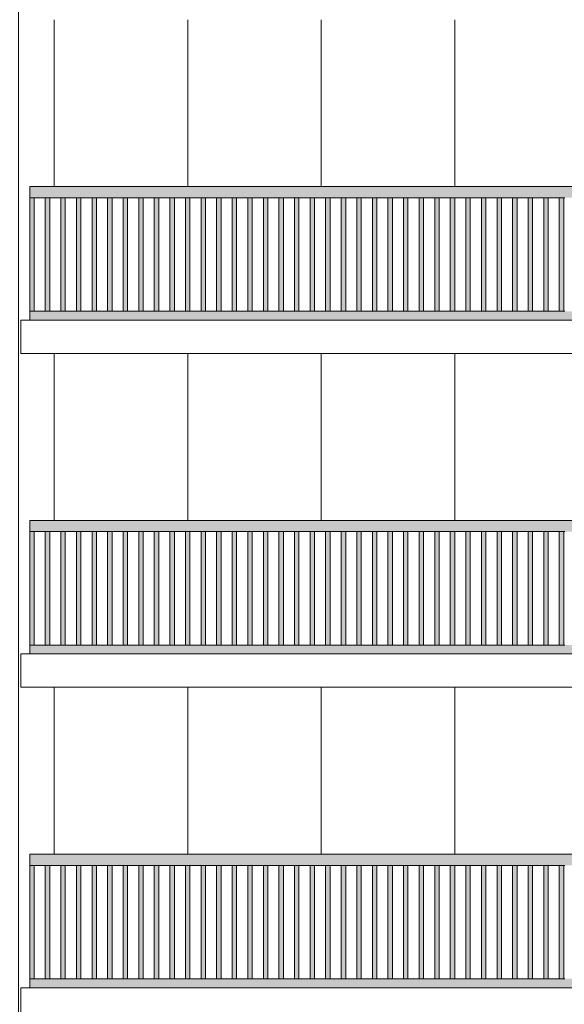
# Model space of a CAD drawing. Header units: millimetres. Extents: x -7244281 to -6602924, y 5765436 to 5938280.
# Tile 36 of 65: x -6646556 to -6641661, y 5810903 to 5819752. Entities that reach past the tile are written whole.
import ezdxf

# ---------------------------------------------------------------- set-up
doc = ezdxf.new("R2010")
doc.units = ezdxf.units.MM
doc.header["$MEASUREMENT"] = 0
doc.header["$XCLIPFRAME"] = 0
doc.layers.add('0_Ном._пера__1', color=7, linetype='Continuous', lineweight=0)
doc.layers.add('Конструктив - Ограждение_Ном._пера__1', color=7, linetype='Continuous', lineweight=0)
doc.layers.add('0_Ном._пера__161', color=7, linetype='Continuous', lineweight=13, true_color=0x6a6a6a)
picture_1 = doc.add_image_def('image3.png', size_in_pixel=(877, 829))

msp = doc.modelspace()

# ---------------------------------------------------------------- hatches: boundary and pattern name
at = {"layer": '0_Ном._пера__161', "linetype": 'Continuous', "lineweight": 0, "true_color": 0x696969}
for points in [[(-6646466.123, 5818152.474), (-6645524.122, 5818152.474), (-6645464.122, 5818152.474), (-6644572.122, 5818152.474), (-6644512.123, 5818152.474), (-6643620.123, 5818152.474), (-6643560.123, 5818152.474), (-6642668.124, 5818152.474), (-6642608.124, 5818152.474), (-6641716.126, 5818152.474), (-6641656.125, 5818152.474), (-6640764.126, 5818152.474), (-6640704.126, 5818152.474), (-6639812.127, 5818152.474), (-6639752.127, 5818152.474), (-6638860.128, 5818152.474), (-6638800.128, 5818152.474), (-6637908.129, 5818152.474), (-6637848.129, 5818152.474), (-6636906.132, 5818152.474), (-6636906.132, 5818252.474), (-6646466.123, 5818252.474)], [(-6646466.051, 5818152.474), (-6646466.051, 5817132.474), (-6646426.051, 5817132.474), (-6646426.051, 5818152.474)], [(-6646326.051, 5818152.474), (-6646326.051, 5817132.474), (-6646286.051, 5817132.474), (-6646286.051, 5818152.474)], [(-6646186.051, 5818152.475), (-6646186.051, 5817132.475), (-6646146.051, 5817132.475), (-6646146.051, 5818152.475)], [(-6646046.051, 5818152.476), (-6646046.051, 5817132.476), (-6646006.051, 5817132.476), (-6646006.051, 5818152.476)], [(-6645906.051, 5818152.476), (-6645906.051, 5817132.476), (-6645866.05, 5817132.476), (-6645866.051, 5818152.476)], [(-6645766.05, 5818152.477), (-6645766.051, 5817132.477), (-6645726.05, 5817132.477), (-6645726.05, 5818152.477)], [(-6645626.05, 5818152.477), (-6645626.05, 5817132.478), (-6645586.05, 5817132.478), (-6645586.05, 5818152.477)], [(-6645486.05, 5818152.478), (-6645486.05, 5817132.478), (-6645446.05, 5817132.478), (-6645446.05, 5818152.478)], [(-6645346.05, 5818152.479), (-6645346.05, 5817132.479), (-6645306.05, 5817132.479), (-6645306.05, 5818152.479)], [(-6645206.05, 5818152.479), (-6645206.05, 5817132.48), (-6645166.05, 5817132.48), (-6645166.05, 5818152.479)], [(-6645066.05, 5818152.48), (-6645066.05, 5817132.48), (-6645026.05, 5817132.48), (-6645026.05, 5818152.48)], [(-6644926.05, 5818152.481), (-6644926.05, 5817132.481), (-6644886.05, 5817132.481), (-6644886.05, 5818152.481)], [(-6644786.05, 5818152.481), (-6644786.05, 5817132.482), (-6644746.05, 5817132.482), (-6644746.05, 5818152.481)], [(-6644646.05, 5818152.482), (-6644646.05, 5817132.482), (-6644606.05, 5817132.482), (-6644606.05, 5818152.482)], [(-6644506.05, 5818152.483), (-6644506.05, 5817132.483), (-6644466.05, 5817132.483), (-6644466.05, 5818152.483)], [(-6644366.05, 5818152.483), (-6644366.05, 5817132.483), (-6644326.05, 5817132.483), (-6644326.05, 5818152.483)], [(-6644226.05, 5818152.484), (-6644226.05, 5817132.484), (-6644186.05, 5817132.484), (-6644186.05, 5818152.484)], [(-6644086.05, 5818152.485), (-6644086.05, 5817132.485), (-6644046.05, 5817132.485), (-6644046.05, 5818152.485)], [(-6643946.05, 5818152.485), (-6643946.05, 5817132.485), (-6643906.05, 5817132.485), (-6643906.05, 5818152.485)], [(-6643806.05, 5818152.486), (-6643806.05, 5817132.486), (-6643766.05, 5817132.486), (-6643766.05, 5818152.486)], [(-6643666.05, 5818152.487), (-6643666.05, 5817132.487), (-6643626.05, 5817132.487), (-6643626.05, 5818152.487)], [(-6643526.05, 5818152.487), (-6643526.05, 5817132.487), (-6643486.049, 5817132.487), (-6643486.05, 5818152.487)], [(-6643386.049, 5818152.488), (-6643386.049, 5817132.488), (-6643346.049, 5817132.488), (-6643346.049, 5818152.488)], [(-6643246.049, 5818152.489), (-6643246.049, 5817132.489), (-6643206.049, 5817132.489), (-6643206.049, 5818152.489)], [(-6643106.049, 5818152.489), (-6643106.049, 5817132.489), (-6643066.049, 5817132.489), (-6643066.049, 5818152.489)], [(-6642966.049, 5818152.49), (-6642966.049, 5817132.49), (-6642926.049, 5817132.49), (-6642926.049, 5818152.49)], [(-6642826.049, 5818152.491), (-6642826.049, 5817132.491), (-6642786.049, 5817132.491), (-6642786.049, 5818152.491)], [(-6642686.049, 5818152.491), (-6642686.049, 5817132.491), (-6642646.049, 5817132.491), (-6642646.049, 5818152.491)], [(-6642546.049, 5818152.492), (-6642546.049, 5817132.492), (-6642506.049, 5817132.492), (-6642506.049, 5818152.492)], [(-6642406.049, 5818152.493), (-6642406.049, 5817132.493), (-6642366.049, 5817132.493), (-6642366.049, 5818152.493)], [(-6642266.049, 5818152.493), (-6642266.049, 5817132.493), (-6642226.049, 5817132.493), (-6642226.049, 5818152.493)], [(-6642126.049, 5818152.494), (-6642126.049, 5817132.494), (-6642086.049, 5817132.494), (-6642086.049, 5818152.494)], [(-6641986.049, 5818152.474), (-6641986.049, 5817132.474), (-6641946.049, 5817132.474), (-6641946.049, 5818152.474)], [(-6641846.049, 5818152.475), (-6641846.049, 5817132.475), (-6641806.049, 5817132.475), (-6641806.049, 5818152.475)], [(-6641706.049, 5818152.476), (-6641706.049, 5817132.476), (-6641666.049, 5817132.476), (-6641666.049, 5818152.476)], [(-6646466.123, 5817132.474), (-6646466.123, 5817052.474), (-6636906.132, 5817052.474), (-6636906.132, 5817132.474)], [(-6646466.123, 5815152.474), (-6645524.122, 5815152.474), (-6645464.122, 5815152.474), (-6644572.122, 5815152.474), (-6644512.123, 5815152.474), (-6643620.123, 5815152.474), (-6643560.123, 5815152.474), (-6642668.124, 5815152.474), (-6642608.124, 5815152.474), (-6641716.126, 5815152.474), (-6641656.125, 5815152.474), (-6640764.126, 5815152.474), (-6640704.126, 5815152.474), (-6639812.127, 5815152.474), (-6639752.127, 5815152.474), (-6638860.128, 5815152.474), (-6638800.128, 5815152.474), (-6637908.129, 5815152.474), (-6637848.129, 5815152.474), (-6636906.132, 5815152.474), (-6636906.132, 5815252.474), (-6646466.123, 5815252.474)], [(-6646466.051, 5815152.474), (-6646466.051, 5814132.474), (-6646426.051, 5814132.474), (-6646426.051, 5815152.474)], [(-6646326.051, 5815152.474), (-6646326.051, 5814132.474), (-6646286.051, 5814132.474), (-6646286.051, 5815152.474)], [(-6646186.051, 5815152.475), (-6646186.051, 5814132.475), (-6646146.051, 5814132.475), (-6646146.051, 5815152.475)], [(-6646046.051, 5815152.476), (-6646046.051, 5814132.476), (-6646006.051, 5814132.476), (-6646006.051, 5815152.476)], [(-6645906.051, 5815152.476), (-6645906.051, 5814132.476), (-6645866.05, 5814132.476), (-6645866.051, 5815152.476)], [(-6645766.05, 5815152.477), (-6645766.051, 5814132.477), (-6645726.05, 5814132.477), (-6645726.05, 5815152.477)], [(-6645626.05, 5815152.477), (-6645626.05, 5814132.478), (-6645586.05, 5814132.478), (-6645586.05, 5815152.477)], [(-6645486.05, 5815152.478), (-6645486.05, 5814132.478), (-6645446.05, 5814132.478), (-6645446.05, 5815152.478)], [(-6645346.05, 5815152.479), (-6645346.05, 5814132.479), (-6645306.05, 5814132.479), (-6645306.05, 5815152.479)], [(-6645206.05, 5815152.479), (-6645206.05, 5814132.48), (-6645166.05, 5814132.48), (-6645166.05, 5815152.479)], [(-6645066.05, 5815152.48), (-6645066.05, 5814132.48), (-6645026.05, 5814132.48), (-6645026.05, 5815152.48)], [(-6644926.05, 5815152.481), (-6644926.05, 5814132.481), (-6644886.05, 5814132.481), (-6644886.05, 5815152.481)], [(-6644786.05, 5815152.481), (-6644786.05, 5814132.482), (-6644746.05, 5814132.482), (-6644746.05, 5815152.481)], [(-6644646.05, 5815152.482), (-6644646.05, 5814132.482), (-6644606.05, 5814132.482), (-6644606.05, 5815152.482)], [(-6644506.05, 5815152.483), (-6644506.05, 5814132.483), (-6644466.05, 5814132.483), (-6644466.05, 5815152.483)], [(-6644366.05, 5815152.483), (-6644366.05, 5814132.483), (-6644326.05, 5814132.483), (-6644326.05, 5815152.483)], [(-6644226.05, 5815152.484), (-6644226.05, 5814132.484), (-6644186.05, 5814132.484), (-6644186.05, 5815152.484)], [(-6644086.05, 5815152.485), (-6644086.05, 5814132.485), (-6644046.05, 5814132.485), (-6644046.05, 5815152.485)], [(-6643946.05, 5815152.485), (-6643946.05, 5814132.485), (-6643906.05, 5814132.485), (-6643906.05, 5815152.485)], [(-6643806.05, 5815152.486), (-6643806.05, 5814132.486), (-6643766.05, 5814132.486), (-6643766.05, 5815152.486)], [(-6643666.05, 5815152.487), (-6643666.05, 5814132.487), (-6643626.05, 5814132.487), (-6643626.05, 5815152.487)], [(-6643526.05, 5815152.487), (-6643526.05, 5814132.487), (-6643486.049, 5814132.487), (-6643486.05, 5815152.487)], [(-6643386.049, 5815152.488), (-6643386.049, 5814132.488), (-6643346.049, 5814132.488), (-6643346.049, 5815152.488)], [(-6643246.049, 5815152.489), (-6643246.049, 5814132.489), (-6643206.049, 5814132.489), (-6643206.049, 5815152.489)], [(-6643106.049, 5815152.489), (-6643106.049, 5814132.489), (-6643066.049, 5814132.489), (-6643066.049, 5815152.489)], [(-6642966.049, 5815152.49), (-6642966.049, 5814132.49), (-6642926.049, 5814132.49), (-6642926.049, 5815152.49)], [(-6642826.049, 5815152.491), (-6642826.049, 5814132.491), (-6642786.049, 5814132.491), (-6642786.049, 5815152.491)], [(-6642686.049, 5815152.491), (-6642686.049, 5814132.491), (-6642646.049, 5814132.491), (-6642646.049, 5815152.491)], [(-6642546.049, 5815152.492), (-6642546.049, 5814132.492), (-6642506.049, 5814132.492), (-6642506.049, 5815152.492)], [(-6642406.049, 5815152.493), (-6642406.049, 5814132.493), (-6642366.049, 5814132.493), (-6642366.049, 5815152.493)], [(-6642266.049, 5815152.493), (-6642266.049, 5814132.493), (-6642226.049, 5814132.493), (-6642226.049, 5815152.493)], [(-6642126.049, 5815152.494), (-6642126.049, 5814132.494), (-6642086.049, 5814132.494), (-6642086.049, 5815152.494)], [(-6641986.049, 5815152.474), (-6641986.049, 5814132.474), (-6641946.049, 5814132.474), (-6641946.049, 5815152.474)], [(-6641846.049, 5815152.475), (-6641846.049, 5814132.475), (-6641806.049, 5814132.475), (-6641806.049, 5815152.475)], [(-6641706.049, 5815152.476), (-6641706.049, 5814132.476), (-6641666.049, 5814132.476), (-6641666.049, 5815152.476)], [(-6646466.123, 5814132.474), (-6646466.123, 5814052.474), (-6636906.132, 5814052.474), (-6636906.132, 5814132.474)], [(-6646466.123, 5812152.474), (-6645524.122, 5812152.474), (-6645464.122, 5812152.474), (-6644572.122, 5812152.474), (-6644512.123, 5812152.474), (-6643620.123, 5812152.474), (-6643560.123, 5812152.474), (-6642668.124, 5812152.474), (-6642608.124, 5812152.474), (-6641716.126, 5812152.474), (-6641656.125, 5812152.474), (-6640764.126, 5812152.474), (-6640704.126, 5812152.474), (-6639812.127, 5812152.474), (-6639752.127, 5812152.474), (-6638860.128, 5812152.474), (-6638800.128, 5812152.474), (-6637908.129, 5812152.474), (-6637848.129, 5812152.474), (-6636906.132, 5812152.474), (-6636906.132, 5812252.474), (-6646466.123, 5812252.474)], [(-6646466.051, 5812152.474), (-6646466.051, 5811132.474), (-6646426.051, 5811132.474), (-6646426.051, 5812152.474)], [(-6646326.051, 5812152.474), (-6646326.051, 5811132.474), (-6646286.051, 5811132.474), (-6646286.051, 5812152.474)], [(-6646186.051, 5812152.475), (-6646186.051, 5811132.475), (-6646146.051, 5811132.475), (-6646146.051, 5812152.475)], [(-6646046.051, 5812152.476), (-6646046.051, 5811132.476), (-6646006.051, 5811132.476), (-6646006.051, 5812152.476)], [(-6645906.051, 5812152.476), (-6645906.051, 5811132.476), (-6645866.05, 5811132.476), (-6645866.051, 5812152.476)], [(-6645766.05, 5812152.477), (-6645766.051, 5811132.477), (-6645726.05, 5811132.477), (-6645726.05, 5812152.477)], [(-6645626.05, 5812152.477), (-6645626.05, 5811132.478), (-6645586.05, 5811132.478), (-6645586.05, 5812152.477)], [(-6645486.05, 5812152.478), (-6645486.05, 5811132.478), (-6645446.05, 5811132.478), (-6645446.05, 5812152.478)], [(-6645346.05, 5812152.479), (-6645346.05, 5811132.479), (-6645306.05, 5811132.479), (-6645306.05, 5812152.479)], [(-6645206.05, 5812152.479), (-6645206.05, 5811132.48), (-6645166.05, 5811132.48), (-6645166.05, 5812152.479)], [(-6645066.05, 5812152.48), (-6645066.05, 5811132.48), (-6645026.05, 5811132.48), (-6645026.05, 5812152.48)], [(-6644926.05, 5812152.481), (-6644926.05, 5811132.481), (-6644886.05, 5811132.481), (-6644886.05, 5812152.481)], [(-6644786.05, 5812152.481), (-6644786.05, 5811132.482), (-6644746.05, 5811132.482), (-6644746.05, 5812152.481)], [(-6644646.05, 5812152.482), (-6644646.05, 5811132.482), (-6644606.05, 5811132.482), (-6644606.05, 5812152.482)], [(-6644506.05, 5812152.483), (-6644506.05, 5811132.483), (-6644466.05, 5811132.483), (-6644466.05, 5812152.483)], [(-6644366.05, 5812152.483), (-6644366.05, 5811132.483), (-6644326.05, 5811132.483), (-6644326.05, 5812152.483)], [(-6644226.05, 5812152.484), (-6644226.05, 5811132.484), (-6644186.05, 5811132.484), (-6644186.05, 5812152.484)], [(-6644086.05, 5812152.485), (-6644086.05, 5811132.485), (-6644046.05, 5811132.485), (-6644046.05, 5812152.485)], [(-6643946.05, 5812152.485), (-6643946.05, 5811132.485), (-6643906.05, 5811132.485), (-6643906.05, 5812152.485)], [(-6643806.05, 5812152.486), (-6643806.05, 5811132.486), (-6643766.05, 5811132.486), (-6643766.05, 5812152.486)], [(-6643666.05, 5812152.487), (-6643666.05, 5811132.487), (-6643626.05, 5811132.487), (-6643626.05, 5812152.487)], [(-6643526.05, 5812152.487), (-6643526.05, 5811132.487), (-6643486.049, 5811132.487), (-6643486.05, 5812152.487)], [(-6643386.049, 5812152.488), (-6643386.049, 5811132.488), (-6643346.049, 5811132.488), (-6643346.049, 5812152.488)], [(-6643246.049, 5812152.489), (-6643246.049, 5811132.489), (-6643206.049, 5811132.489), (-6643206.049, 5812152.489)], [(-6643106.049, 5812152.489), (-6643106.049, 5811132.489), (-6643066.049, 5811132.489), (-6643066.049, 5812152.489)], [(-6642966.049, 5812152.49), (-6642966.049, 5811132.49), (-6642926.049, 5811132.49), (-6642926.049, 5812152.49)], [(-6642826.049, 5812152.491), (-6642826.049, 5811132.491), (-6642786.049, 5811132.491), (-6642786.049, 5812152.491)], [(-6642686.049, 5812152.491), (-6642686.049, 5811132.491), (-6642646.049, 5811132.491), (-6642646.049, 5812152.491)], [(-6642546.049, 5812152.492), (-6642546.049, 5811132.492), (-6642506.049, 5811132.492), (-6642506.049, 5812152.492)], [(-6642406.049, 5812152.493), (-6642406.049, 5811132.493), (-6642366.049, 5811132.493), (-6642366.049, 5812152.493)], [(-6642266.049, 5812152.493), (-6642266.049, 5811132.493), (-6642226.049, 5811132.493), (-6642226.049, 5812152.493)], [(-6642126.049, 5812152.494), (-6642126.049, 5811132.494), (-6642086.049, 5811132.494), (-6642086.049, 5812152.494)], [(-6641986.049, 5812152.474), (-6641986.049, 5811132.474), (-6641946.049, 5811132.474), (-6641946.049, 5812152.474)], [(-6641846.049, 5812152.475), (-6641846.049, 5811132.475), (-6641806.049, 5811132.475), (-6641806.049, 5812152.475)], [(-6641706.049, 5812152.476), (-6641706.049, 5811132.476), (-6641666.049, 5811132.476), (-6641666.049, 5812152.476)], [(-6646466.123, 5811132.474), (-6646466.123, 5811052.474), (-6636906.132, 5811052.474), (-6636906.132, 5811132.474)]]:
    msp.add_hatch(color=251, dxfattribs=at).paths.add_polyline_path(points)

# ---------------------------------------------------------------- linework, layer by layer
at = {"layer": '0_Ном._пера__1', "color": 7, "linetype": 'Continuous', "lineweight": 0}
for p, q in [((-6646246.091, 5818252.146), (-6646246.091, 5819752.474)), ((-6645046.091, 5818252.146), (-6645046.091, 5819752.474)), ((-6643846.091, 5818252.146), (-6643846.091, 5819752.474)), ((-6642646.091, 5818252.146), (-6642646.091, 5819752.474)), ((-6646546.132, 5817052.474), (-6636826.14, 5817052.474)), ((-6646546.132, 5816752.474), (-6646546.132, 5817052.474)), ((-6646546.132, 5816752.474), (-6636826.14, 5816752.474)), ((-6646246.091, 5815252.146), (-6646246.091, 5816752.474)), ((-6645046.091, 5815252.146), (-6645046.091, 5816752.474)), ((-6643846.091, 5815252.146), (-6643846.091, 5816752.474)), ((-6642646.091, 5815252.146), (-6642646.091, 5816752.474)), ((-6646546.132, 5814052.474), (-6636826.14, 5814052.474)), ((-6646546.132, 5813752.474), (-6646546.132, 5814052.474)), ((-6646546.132, 5813752.474), (-6636826.14, 5813752.474)), ((-6646246.091, 5812252.146), (-6646246.091, 5813752.474)), ((-6645046.091, 5812252.146), (-6645046.091, 5813752.474)), ((-6643846.091, 5812252.146), (-6643846.091, 5813752.474)), ((-6642646.091, 5812252.146), (-6642646.091, 5813752.474)), ((-6646546.132, 5811052.474), (-6636826.14, 5811052.474)), ((-6646546.132, 5810752.474), (-6646546.132, 5811052.474))]:
    msp.add_line(p, q, dxfattribs=at)
at = {"layer": 'Конструктив - Ограждение_Ном._пера__1', "color": 7, "linetype": 'Continuous', "lineweight": 0}
for p, q in [((-6646466.123, 5818152.474), (-6646466.123, 5818252.474)), ((-6636906.132, 5818252.474), (-6646466.123, 5818252.474)), ((-6645524.122, 5818152.474), (-6646466.123, 5818152.474)), ((-6646466.051, 5817132.474), (-6646466.051, 5818152.474)), ((-6646426.051, 5817132.474), (-6646426.051, 5818152.474)), ((-6646326.051, 5817132.474), (-6646326.051, 5818152.474)), ((-6646286.051, 5817132.474), (-6646286.051, 5818152.474)), ((-6646186.051, 5817132.474), (-6646186.051, 5818152.475)), ((-6646146.051, 5817132.475), (-6646146.051, 5818152.475)), ((-6646046.051, 5817132.475), (-6646046.051, 5818152.476)), ((-6646006.051, 5817132.476), (-6646006.051, 5818152.476)), ((-6645906.051, 5817132.476), (-6645906.051, 5818152.476)), ((-6645866.051, 5817132.476), (-6645866.051, 5818152.476)), ((-6645766.05, 5817132.476), (-6645766.05, 5818152.477)), ((-6645726.05, 5817132.477), (-6645726.05, 5818152.477)), ((-6645626.05, 5817132.477), (-6645626.05, 5818152.478)), ((-6645586.05, 5817132.478), (-6645586.05, 5818152.478)), ((-6645464.122, 5818152.474), (-6645524.122, 5818152.474)), ((-6645486.05, 5817132.478), (-6645486.05, 5818152.478)), ((-6644572.123, 5818152.474), (-6645464.122, 5818152.474)), ((-6645446.05, 5817132.478), (-6645446.05, 5818152.478)), ((-6645346.05, 5817132.478), (-6645346.05, 5818152.479)), ((-6645306.05, 5817132.479), (-6645306.05, 5818152.479)), ((-6645206.05, 5817132.479), (-6645206.05, 5818152.479)), ((-6645166.05, 5817132.479), (-6645166.05, 5818152.479)), ((-6645066.05, 5817132.48), (-6645066.05, 5818152.48)), ((-6645026.05, 5817132.48), (-6645026.05, 5818152.48)), ((-6644926.05, 5817132.48), (-6644926.05, 5818152.481)), ((-6644886.05, 5817132.481), (-6644886.05, 5818152.481)), ((-6644786.05, 5817132.481), (-6644786.05, 5818152.481)), ((-6644746.05, 5817132.481), (-6644746.05, 5818152.481)), ((-6644646.05, 5817132.482), (-6644646.05, 5818152.482)), ((-6644606.05, 5817132.482), (-6644606.05, 5818152.482)), ((-6644512.123, 5818152.474), (-6644572.123, 5818152.474)), ((-6643620.123, 5818152.474), (-6644512.123, 5818152.474)), ((-6644506.05, 5817132.482), (-6644506.05, 5818152.483)), ((-6644466.05, 5817132.483), (-6644466.05, 5818152.483)), ((-6644366.05, 5817132.483), (-6644366.05, 5818152.483)), ((-6644326.05, 5817132.483), (-6644326.05, 5818152.483)), ((-6644226.05, 5817132.483), (-6644226.05, 5818152.484)), ((-6644186.05, 5817132.484), (-6644186.05, 5818152.484)), ((-6644086.05, 5817132.484), (-6644086.05, 5818152.485)), ((-6644046.05, 5817132.485), (-6644046.05, 5818152.485)), ((-6643946.05, 5817132.485), (-6643946.05, 5818152.485)), ((-6643906.05, 5817132.485), (-6643906.05, 5818152.485)), ((-6643806.05, 5817132.485), (-6643806.05, 5818152.486)), ((-6643766.05, 5817132.486), (-6643766.05, 5818152.486)), ((-6643666.05, 5817132.486), (-6643666.05, 5818152.487)), ((-6643626.05, 5817132.487), (-6643626.05, 5818152.487)), ((-6643560.123, 5818152.474), (-6643620.123, 5818152.474)), ((-6642668.124, 5818152.474), (-6643560.123, 5818152.474)), ((-6643526.05, 5817132.487), (-6643526.05, 5818152.487)), ((-6643486.05, 5817132.487), (-6643486.05, 5818152.487)), ((-6643386.049, 5817132.487), (-6643386.049, 5818152.488)), ((-6643346.049, 5817132.488), (-6643346.049, 5818152.488)), ((-6643246.049, 5817132.488), (-6643246.049, 5818152.489)), ((-6643206.049, 5817132.489), (-6643206.049, 5818152.489)), ((-6643106.049, 5817132.489), (-6643106.049, 5818152.489)), ((-6643066.049, 5817132.489), (-6643066.049, 5818152.489)), ((-6642966.049, 5817132.489), (-6642966.049, 5818152.49)), ((-6642926.049, 5817132.49), (-6642926.049, 5818152.49)), ((-6642826.049, 5817132.49), (-6642826.049, 5818152.491)), ((-6642786.049, 5817132.491), (-6642786.049, 5818152.491)), ((-6642686.049, 5817132.491), (-6642686.049, 5818152.491)), ((-6642608.124, 5818152.474), (-6642668.124, 5818152.474)), ((-6642646.049, 5817132.491), (-6642646.049, 5818152.491)), ((-6641716.125, 5818152.474), (-6642608.124, 5818152.474)), ((-6642546.049, 5817132.491), (-6642546.049, 5818152.492)), ((-6642506.049, 5817132.492), (-6642506.049, 5818152.492)), ((-6642406.049, 5817132.492), (-6642406.049, 5818152.493)), ((-6642366.049, 5817132.493), (-6642366.049, 5818152.493)), ((-6642266.049, 5817132.493), (-6642266.049, 5818152.493)), ((-6642226.049, 5817132.493), (-6642226.049, 5818152.493)), ((-6642126.049, 5817132.493), (-6642126.049, 5818152.494)), ((-6642086.049, 5817132.494), (-6642086.049, 5818152.494)), ((-6641986.049, 5817132.474), (-6641986.049, 5818152.474)), ((-6641946.049, 5817132.474), (-6641946.049, 5818152.474)), ((-6641846.049, 5817132.474), (-6641846.049, 5818152.475)), ((-6641806.049, 5817132.475), (-6641806.049, 5818152.475)), ((-6641656.125, 5818152.474), (-6641716.125, 5818152.474)), ((-6641706.049, 5817132.475), (-6641706.049, 5818152.476)), ((-6641666.049, 5817132.476), (-6641666.049, 5818152.476)), ((-6646466.123, 5817052.474), (-6646466.123, 5817132.474)), ((-6645524.122, 5817132.474), (-6646466.123, 5817132.474)), ((-6645464.122, 5817132.474), (-6645524.122, 5817132.474)), ((-6644572.123, 5817132.474), (-6645464.122, 5817132.474)), ((-6644512.123, 5817132.474), (-6644572.123, 5817132.474)), ((-6643620.123, 5817132.474), (-6644512.123, 5817132.474)), ((-6643560.123, 5817132.474), (-6643620.123, 5817132.474)), ((-6642668.124, 5817132.474), (-6643560.123, 5817132.474)), ((-6642608.124, 5817132.474), (-6642668.124, 5817132.474)), ((-6641716.125, 5817132.474), (-6642608.124, 5817132.474)), ((-6641656.125, 5817132.474), (-6641716.125, 5817132.474)), ((-6646466.123, 5815152.474), (-6646466.123, 5815252.474)), ((-6636906.132, 5815252.474), (-6646466.123, 5815252.474)), ((-6645524.122, 5815152.474), (-6646466.123, 5815152.474)), ((-6646466.051, 5814132.474), (-6646466.051, 5815152.474)), ((-6646426.051, 5814132.474), (-6646426.051, 5815152.474)), ((-6646326.051, 5814132.474), (-6646326.051, 5815152.474)), ((-6646286.051, 5814132.474), (-6646286.051, 5815152.474)), ((-6646186.051, 5814132.474), (-6646186.051, 5815152.475)), ((-6646146.051, 5814132.475), (-6646146.051, 5815152.475)), ((-6646046.051, 5814132.475), (-6646046.051, 5815152.476)), ((-6646006.051, 5814132.476), (-6646006.051, 5815152.476)), ((-6645906.051, 5814132.476), (-6645906.051, 5815152.476)), ((-6645866.051, 5814132.476), (-6645866.051, 5815152.476)), ((-6645766.05, 5814132.476), (-6645766.05, 5815152.477)), ((-6645726.05, 5814132.477), (-6645726.05, 5815152.477)), ((-6645626.05, 5814132.477), (-6645626.05, 5815152.478)), ((-6645586.05, 5814132.478), (-6645586.05, 5815152.478)), ((-6645464.122, 5815152.474), (-6645524.122, 5815152.474)), ((-6645486.05, 5814132.478), (-6645486.05, 5815152.478)), ((-6644572.123, 5815152.474), (-6645464.122, 5815152.474)), ((-6645446.05, 5814132.478), (-6645446.05, 5815152.478)), ((-6645346.05, 5814132.478), (-6645346.05, 5815152.479)), ((-6645306.05, 5814132.479), (-6645306.05, 5815152.479)), ((-6645206.05, 5814132.479), (-6645206.05, 5815152.479)), ((-6645166.05, 5814132.479), (-6645166.05, 5815152.479)), ((-6645066.05, 5814132.48), (-6645066.05, 5815152.48)), ((-6645026.05, 5814132.48), (-6645026.05, 5815152.48)), ((-6644926.05, 5814132.48), (-6644926.05, 5815152.481)), ((-6644886.05, 5814132.481), (-6644886.05, 5815152.481)), ((-6644786.05, 5814132.481), (-6644786.05, 5815152.481)), ((-6644746.05, 5814132.481), (-6644746.05, 5815152.481)), ((-6644646.05, 5814132.482), (-6644646.05, 5815152.482)), ((-6644606.05, 5814132.482), (-6644606.05, 5815152.482)), ((-6644512.123, 5815152.474), (-6644572.123, 5815152.474)), ((-6643620.123, 5815152.474), (-6644512.123, 5815152.474)), ((-6644506.05, 5814132.482), (-6644506.05, 5815152.483)), ((-6644466.05, 5814132.483), (-6644466.05, 5815152.483)), ((-6644366.05, 5814132.483), (-6644366.05, 5815152.483)), ((-6644326.05, 5814132.483), (-6644326.05, 5815152.483)), ((-6644226.05, 5814132.483), (-6644226.05, 5815152.484)), ((-6644186.05, 5814132.484), (-6644186.05, 5815152.484)), ((-6644086.05, 5814132.484), (-6644086.05, 5815152.485)), ((-6644046.05, 5814132.485), (-6644046.05, 5815152.485)), ((-6643946.05, 5814132.485), (-6643946.05, 5815152.485)), ((-6643906.05, 5814132.485), (-6643906.05, 5815152.485)), ((-6643806.05, 5814132.485), (-6643806.05, 5815152.486)), ((-6643766.05, 5814132.486), (-6643766.05, 5815152.486)), ((-6643666.05, 5814132.486), (-6643666.05, 5815152.487)), ((-6643626.05, 5814132.487), (-6643626.05, 5815152.487)), ((-6643560.123, 5815152.474), (-6643620.123, 5815152.474)), ((-6642668.124, 5815152.474), (-6643560.123, 5815152.474)), ((-6643526.05, 5814132.487), (-6643526.05, 5815152.487)), ((-6643486.05, 5814132.487), (-6643486.05, 5815152.487)), ((-6643386.049, 5814132.487), (-6643386.049, 5815152.488)), ((-6643346.049, 5814132.488), (-6643346.049, 5815152.488)), ((-6643246.049, 5814132.488), (-6643246.049, 5815152.489)), ((-6643206.049, 5814132.489), (-6643206.049, 5815152.489)), ((-6643106.049, 5814132.489), (-6643106.049, 5815152.489)), ((-6643066.049, 5814132.489), (-6643066.049, 5815152.489)), ((-6642966.049, 5814132.489), (-6642966.049, 5815152.49)), ((-6642926.049, 5814132.49), (-6642926.049, 5815152.49)), ((-6642826.049, 5814132.49), (-6642826.049, 5815152.491)), ((-6642786.049, 5814132.491), (-6642786.049, 5815152.491)), ((-6642686.049, 5814132.491), (-6642686.049, 5815152.491)), ((-6642608.124, 5815152.474), (-6642668.124, 5815152.474)), ((-6642646.049, 5814132.491), (-6642646.049, 5815152.491)), ((-6641716.125, 5815152.474), (-6642608.124, 5815152.474)), ((-6642546.049, 5814132.491), (-6642546.049, 5815152.492)), ((-6642506.049, 5814132.492), (-6642506.049, 5815152.492)), ((-6642406.049, 5814132.492), (-6642406.049, 5815152.493)), ((-6642366.049, 5814132.493), (-6642366.049, 5815152.493)), ((-6642266.049, 5814132.493), (-6642266.049, 5815152.493)), ((-6642226.049, 5814132.493), (-6642226.049, 5815152.493)), ((-6642126.049, 5814132.493), (-6642126.049, 5815152.494)), ((-6642086.049, 5814132.494), (-6642086.049, 5815152.494)), ((-6641986.049, 5814132.474), (-6641986.049, 5815152.474)), ((-6641946.049, 5814132.474), (-6641946.049, 5815152.474)), ((-6641846.049, 5814132.474), (-6641846.049, 5815152.475)), ((-6641806.049, 5814132.475), (-6641806.049, 5815152.475)), ((-6641656.125, 5815152.474), (-6641716.125, 5815152.474)), ((-6641706.049, 5814132.475), (-6641706.049, 5815152.476)), ((-6641666.049, 5814132.476), (-6641666.049, 5815152.476)), ((-6646466.123, 5814052.474), (-6646466.123, 5814132.474)), ((-6645524.122, 5814132.474), (-6646466.123, 5814132.474)), ((-6645464.122, 5814132.474), (-6645524.122, 5814132.474)), ((-6644572.123, 5814132.474), (-6645464.122, 5814132.474)), ((-6644512.123, 5814132.474), (-6644572.123, 5814132.474)), ((-6643620.123, 5814132.474), (-6644512.123, 5814132.474)), ((-6643560.123, 5814132.474), (-6643620.123, 5814132.474)), ((-6642668.124, 5814132.474), (-6643560.123, 5814132.474)), ((-6642608.124, 5814132.474), (-6642668.124, 5814132.474)), ((-6641716.125, 5814132.474), (-6642608.124, 5814132.474)), ((-6641656.125, 5814132.474), (-6641716.125, 5814132.474)), ((-6646466.123, 5812152.474), (-6646466.123, 5812252.474)), ((-6636906.132, 5812252.474), (-6646466.123, 5812252.474)), ((-6645524.122, 5812152.474), (-6646466.123, 5812152.474)), ((-6646466.051, 5811132.474), (-6646466.051, 5812152.474)), ((-6646426.051, 5811132.474), (-6646426.051, 5812152.474)), ((-6646326.051, 5811132.474), (-6646326.051, 5812152.474)), ((-6646286.051, 5811132.474), (-6646286.051, 5812152.474)), ((-6646186.051, 5811132.474), (-6646186.051, 5812152.475)), ((-6646146.051, 5811132.475), (-6646146.051, 5812152.475)), ((-6646046.051, 5811132.475), (-6646046.051, 5812152.476)), ((-6646006.051, 5811132.476), (-6646006.051, 5812152.476)), ((-6645906.051, 5811132.476), (-6645906.051, 5812152.476)), ((-6645866.051, 5811132.476), (-6645866.051, 5812152.476)), ((-6645766.05, 5811132.476), (-6645766.05, 5812152.477)), ((-6645726.05, 5811132.477), (-6645726.05, 5812152.477)), ((-6645626.05, 5811132.477), (-6645626.05, 5812152.478)), ((-6645586.05, 5811132.478), (-6645586.05, 5812152.478)), ((-6645464.122, 5812152.474), (-6645524.122, 5812152.474)), ((-6645486.05, 5811132.478), (-6645486.05, 5812152.478)), ((-6644572.123, 5812152.474), (-6645464.122, 5812152.474)), ((-6645446.05, 5811132.478), (-6645446.05, 5812152.478)), ((-6645346.05, 5811132.478), (-6645346.05, 5812152.479)), ((-6645306.05, 5811132.479), (-6645306.05, 5812152.479)), ((-6645206.05, 5811132.479), (-6645206.05, 5812152.479)), ((-6645166.05, 5811132.479), (-6645166.05, 5812152.479)), ((-6645066.05, 5811132.48), (-6645066.05, 5812152.48)), ((-6645026.05, 5811132.48), (-6645026.05, 5812152.48)), ((-6644926.05, 5811132.48), (-6644926.05, 5812152.481)), ((-6644886.05, 5811132.481), (-6644886.05, 5812152.481)), ((-6644786.05, 5811132.481), (-6644786.05, 5812152.481)), ((-6644746.05, 5811132.481), (-6644746.05, 5812152.481)), ((-6644646.05, 5811132.482), (-6644646.05, 5812152.482)), ((-6644606.05, 5811132.482), (-6644606.05, 5812152.482)), ((-6644512.123, 5812152.474), (-6644572.123, 5812152.474)), ((-6643620.123, 5812152.474), (-6644512.123, 5812152.474)), ((-6644506.05, 5811132.482), (-6644506.05, 5812152.483)), ((-6644466.05, 5811132.483), (-6644466.05, 5812152.483)), ((-6644366.05, 5811132.483), (-6644366.05, 5812152.483)), ((-6644326.05, 5811132.483), (-6644326.05, 5812152.483)), ((-6644226.05, 5811132.483), (-6644226.05, 5812152.484)), ((-6644186.05, 5811132.484), (-6644186.05, 5812152.484)), ((-6644086.05, 5811132.484), (-6644086.05, 5812152.485)), ((-6644046.05, 5811132.485), (-6644046.05, 5812152.485)), ((-6643946.05, 5811132.485), (-6643946.05, 5812152.485)), ((-6643906.05, 5811132.485), (-6643906.05, 5812152.485)), ((-6643806.05, 5811132.485), (-6643806.05, 5812152.486)), ((-6643766.05, 5811132.486), (-6643766.05, 5812152.486)), ((-6643666.05, 5811132.486), (-6643666.05, 5812152.487)), ((-6643626.05, 5811132.487), (-6643626.05, 5812152.487)), ((-6643560.123, 5812152.474), (-6643620.123, 5812152.474)), ((-6642668.124, 5812152.474), (-6643560.123, 5812152.474)), ((-6643526.05, 5811132.487), (-6643526.05, 5812152.487)), ((-6643486.05, 5811132.487), (-6643486.05, 5812152.487)), ((-6643386.049, 5811132.487), (-6643386.049, 5812152.488)), ((-6643346.049, 5811132.488), (-6643346.049, 5812152.488)), ((-6643246.049, 5811132.488), (-6643246.049, 5812152.489)), ((-6643206.049, 5811132.489), (-6643206.049, 5812152.489)), ((-6643106.049, 5811132.489), (-6643106.049, 5812152.489)), ((-6643066.049, 5811132.489), (-6643066.049, 5812152.489)), ((-6642966.049, 5811132.489), (-6642966.049, 5812152.49)), ((-6642926.049, 5811132.49), (-6642926.049, 5812152.49)), ((-6642826.049, 5811132.49), (-6642826.049, 5812152.491)), ((-6642786.049, 5811132.491), (-6642786.049, 5812152.491)), ((-6642686.049, 5811132.491), (-6642686.049, 5812152.491)), ((-6642608.124, 5812152.474), (-6642668.124, 5812152.474)), ((-6642646.049, 5811132.491), (-6642646.049, 5812152.491)), ((-6641716.125, 5812152.474), (-6642608.124, 5812152.474)), ((-6642546.049, 5811132.491), (-6642546.049, 5812152.492)), ((-6642506.049, 5811132.492), (-6642506.049, 5812152.492)), ((-6642406.049, 5811132.492), (-6642406.049, 5812152.493)), ((-6642366.049, 5811132.493), (-6642366.049, 5812152.493)), ((-6642266.049, 5811132.493), (-6642266.049, 5812152.493)), ((-6642226.049, 5811132.493), (-6642226.049, 5812152.493)), ((-6642126.049, 5811132.493), (-6642126.049, 5812152.494)), ((-6642086.049, 5811132.494), (-6642086.049, 5812152.494)), ((-6641986.049, 5811132.474), (-6641986.049, 5812152.474)), ((-6641946.049, 5811132.474), (-6641946.049, 5812152.474)), ((-6641846.049, 5811132.474), (-6641846.049, 5812152.475)), ((-6641806.049, 5811132.475), (-6641806.049, 5812152.475)), ((-6641656.125, 5812152.474), (-6641716.125, 5812152.474)), ((-6641706.049, 5811132.475), (-6641706.049, 5812152.476)), ((-6641666.049, 5811132.476), (-6641666.049, 5812152.476)), ((-6646466.123, 5811052.474), (-6646466.123, 5811132.474)), ((-6645524.122, 5811132.474), (-6646466.123, 5811132.474)), ((-6645464.122, 5811132.474), (-6645524.122, 5811132.474)), ((-6644572.123, 5811132.474), (-6645464.122, 5811132.474)), ((-6644512.123, 5811132.474), (-6644572.123, 5811132.474)), ((-6643620.123, 5811132.474), (-6644512.123, 5811132.474)), ((-6643560.123, 5811132.474), (-6643620.123, 5811132.474)), ((-6642668.124, 5811132.474), (-6643560.123, 5811132.474)), ((-6642608.124, 5811132.474), (-6642668.124, 5811132.474)), ((-6641716.125, 5811132.474), (-6642608.124, 5811132.474)), ((-6641656.125, 5811132.474), (-6641716.125, 5811132.474))]:
    msp.add_line(p, q, dxfattribs=at)

# ---------------------------------------------------------------- pictures from other files: only their frames are drawn
at = {"linetype": 'Continuous', "lineweight": 0}
image = msp.add_image(picture_1, insert=(-6646565.973, 5778652.474), size_in_units=(9759.973, 62860), dxfattribs=at)
image.set_boundary_path([(-0.5, -0.5), (876.5, 828.5)])

doc.saveas('drawing.dxf')
